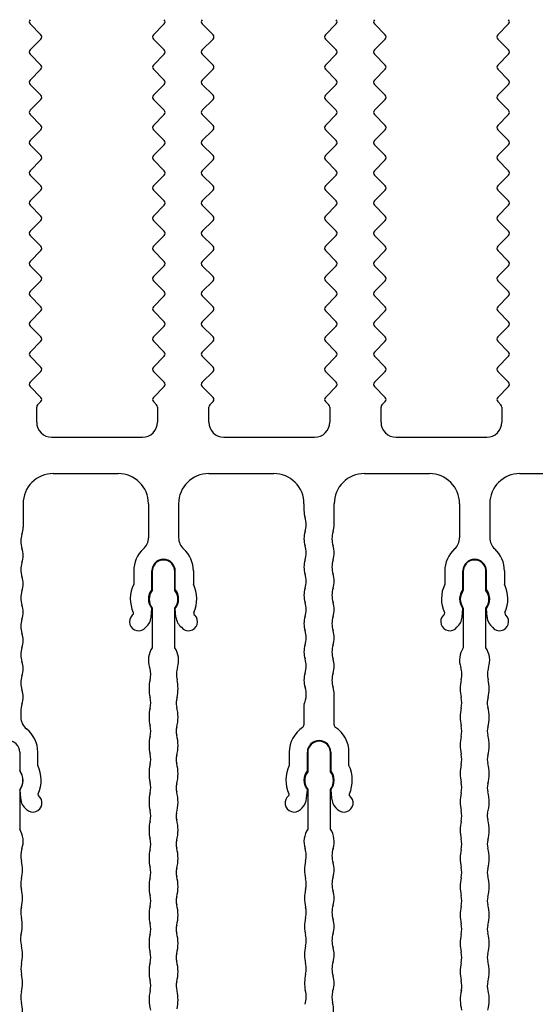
# Model space of a CAD drawing. Header units: millimetres. Extents: x 0 to 594, y 0 to 420.
# Tile 17 of 120: x 75 to 109, y 252 to 317. Entities that reach past the tile are written whole.
import ezdxf

# ---------------------------------------------------------------- set-up
doc = ezdxf.new("R2010")
doc.units = ezdxf.units.MM
doc.header["$LTSCALE"] = 32.67
doc.layers.get('0').update_dxf_attribs({"linetype": 'CONTINUOUS'})
doc.layers.add('3_ALL_AXES', color=7, linetype='CONTINUOUS')

msp = doc.modelspace()

# ---------------------------------------------------------------- linework, layer by layer
at = {"color": 7, "linetype": 'CONTINUOUS'}
for p, q in [((75.62841, 290.46599), (75.62841, 291.46807)), ((75.68699, 291.60949), (75.90415, 291.82665)), ((83.35268, 291.82665), (83.56983, 291.60949)), ((83.62841, 291.46807), (83.62841, 290.46599)), ((87.02841, 290.46599), (87.02841, 291.46807)), ((87.08699, 291.60949), (87.30415, 291.82665)), ((94.75268, 291.82665), (94.96983, 291.60949)), ((95.02841, 291.46807), (95.02841, 290.46599)), ((98.42841, 290.46599), (98.42841, 291.46807)), ((98.48699, 291.60949), (98.70415, 291.82665)), ((106.15268, 291.82665), (106.36983, 291.60949)), ((106.42841, 291.46807), (106.42841, 290.46599))]:
    msp.add_line(p, q, dxfattribs=at)
for centre, start, end in [((75.82841, 291.46807), 135, 180), ((83.42841, 291.46807), 0, 45), ((87.22841, 291.46807), 135, 180), ((94.82841, 291.46807), 0, 45), ((98.62841, 291.46807), 135, 180), ((106.22841, 291.46807), 0, 45)]:
    msp.add_arc(centre, 0.2, start, end, dxfattribs=at)
at = {"layer": '3_ALL_AXES', "color": 7, "linetype": 'CONTINUOUS'}
for p, q in [((75.18792, 316.82548), (75.90405, 316.10935)), ((84.0689, 316.82548), (83.35277, 316.10935)), ((86.58792, 316.82548), (87.30405, 316.10935)), ((95.4689, 316.82548), (94.75277, 316.10935)), ((97.98792, 316.82548), (98.70405, 316.10935)), ((106.8689, 316.82548), (106.15277, 316.10935)), ((75.90405, 315.82647), (75.18735, 315.10977)), ((83.35277, 315.82647), (84.06947, 315.10977)), ((87.30405, 315.82647), (86.58735, 315.10977)), ((94.75277, 315.82647), (95.46947, 315.10977)), ((98.70405, 315.82647), (97.98735, 315.10977)), ((106.15277, 315.82647), (106.86947, 315.10977)), ((75.18792, 314.82548), (75.90405, 314.10935)), ((84.0689, 314.82548), (83.35277, 314.10935)), ((86.58792, 314.82548), (87.30405, 314.10935)), ((95.4689, 314.82548), (94.75277, 314.10935)), ((97.98792, 314.82548), (98.70405, 314.10935)), ((106.8689, 314.82548), (106.15277, 314.10935)), ((75.90405, 313.82647), (75.18735, 313.10977)), ((83.35277, 313.82647), (84.06947, 313.10977)), ((87.30405, 313.82647), (86.58735, 313.10977)), ((94.75277, 313.82647), (95.46947, 313.10977)), ((98.70405, 313.82647), (97.98735, 313.10977)), ((106.15277, 313.82647), (106.86947, 313.10977)), ((75.18792, 312.82548), (75.90405, 312.10935)), ((84.0689, 312.82548), (83.35277, 312.10935)), ((86.58792, 312.82548), (87.30405, 312.10935)), ((95.4689, 312.82548), (94.75277, 312.10935)), ((97.98792, 312.82548), (98.70405, 312.10935)), ((106.8689, 312.82548), (106.15277, 312.10935)), ((75.90405, 311.82647), (75.18735, 311.10977)), ((83.35277, 311.82647), (84.06947, 311.10977)), ((87.30405, 311.82647), (86.58735, 311.10977)), ((94.75277, 311.82647), (95.46947, 311.10977)), ((98.70405, 311.82647), (97.98735, 311.10977)), ((106.15277, 311.82647), (106.86947, 311.10977)), ((75.18792, 310.82548), (75.90405, 310.10935)), ((84.0689, 310.82548), (83.35277, 310.10935)), ((86.58792, 310.82548), (87.30405, 310.10935)), ((95.4689, 310.82548), (94.75277, 310.10935)), ((97.98792, 310.82548), (98.70405, 310.10935)), ((106.8689, 310.82548), (106.15277, 310.10935)), ((75.90405, 309.82647), (75.18735, 309.10977)), ((83.35277, 309.82647), (84.06947, 309.10977)), ((87.30405, 309.82647), (86.58735, 309.10977)), ((94.75277, 309.82647), (95.46947, 309.10977)), ((98.70405, 309.82647), (97.98735, 309.10977)), ((106.15277, 309.82647), (106.86947, 309.10977)), ((75.18792, 308.82548), (75.90405, 308.10935)), ((84.0689, 308.82548), (83.35277, 308.10935)), ((86.58792, 308.82548), (87.30405, 308.10935)), ((95.4689, 308.82548), (94.75277, 308.10935)), ((97.98792, 308.82548), (98.70405, 308.10935)), ((106.8689, 308.82548), (106.15277, 308.10935)), ((75.90405, 307.82647), (75.18735, 307.10977)), ((83.35277, 307.82647), (84.06947, 307.10977)), ((87.30405, 307.82647), (86.58735, 307.10977)), ((94.75277, 307.82647), (95.46947, 307.10977)), ((98.70405, 307.82647), (97.98735, 307.10977)), ((106.15277, 307.82647), (106.86947, 307.10977)), ((75.18792, 306.82548), (75.90405, 306.10935)), ((84.0689, 306.82548), (83.35277, 306.10935)), ((86.58792, 306.82548), (87.30405, 306.10935)), ((95.4689, 306.82548), (94.75277, 306.10935)), ((97.98792, 306.82548), (98.70405, 306.10935)), ((106.8689, 306.82548), (106.15277, 306.10935)), ((75.90405, 305.82647), (75.18735, 305.10977)), ((83.35277, 305.82647), (84.06947, 305.10977)), ((87.30405, 305.82647), (86.58735, 305.10977)), ((94.75277, 305.82647), (95.46947, 305.10977)), ((98.70405, 305.82647), (97.98735, 305.10977)), ((106.15277, 305.82647), (106.86947, 305.10977)), ((75.18792, 304.82548), (75.90405, 304.10935)), ((84.0689, 304.82548), (83.35277, 304.10935)), ((86.58792, 304.82548), (87.30405, 304.10935)), ((95.4689, 304.82548), (94.75277, 304.10935)), ((97.98792, 304.82548), (98.70405, 304.10935)), ((106.8689, 304.82548), (106.15277, 304.10935)), ((75.90405, 303.82647), (75.18735, 303.10977)), ((83.35277, 303.82647), (84.06947, 303.10977)), ((87.30405, 303.82647), (86.58735, 303.10977)), ((94.75277, 303.82647), (95.46947, 303.10977)), ((98.70405, 303.82647), (97.98735, 303.10977)), ((106.15277, 303.82647), (106.86947, 303.10977)), ((75.18792, 302.82548), (75.90405, 302.10935)), ((84.0689, 302.82548), (83.35277, 302.10935)), ((86.58792, 302.82548), (87.30405, 302.10935)), ((95.4689, 302.82548), (94.75277, 302.10935)), ((97.98792, 302.82548), (98.70405, 302.10935)), ((106.8689, 302.82548), (106.15277, 302.10935)), ((75.90405, 301.82647), (75.18735, 301.10977)), ((83.35277, 301.82647), (84.06947, 301.10977)), ((87.30405, 301.82647), (86.58735, 301.10977)), ((94.75277, 301.82647), (95.46947, 301.10977)), ((98.70405, 301.82647), (97.98735, 301.10977)), ((106.15277, 301.82647), (106.86947, 301.10977)), ((75.18792, 300.82548), (75.90405, 300.10935)), ((84.0689, 300.82548), (83.35277, 300.10935)), ((86.58792, 300.82548), (87.30405, 300.10935)), ((95.4689, 300.82548), (94.75277, 300.10935)), ((97.98792, 300.82548), (98.70405, 300.10935)), ((106.8689, 300.82548), (106.15277, 300.10935)), ((75.90405, 299.82647), (75.18735, 299.10977)), ((83.35277, 299.82647), (84.06947, 299.10977)), ((87.30405, 299.82647), (86.58735, 299.10977)), ((94.75277, 299.82647), (95.46947, 299.10977)), ((98.70405, 299.82647), (97.98735, 299.10977)), ((106.15277, 299.82647), (106.86947, 299.10977)), ((75.18792, 298.82548), (75.90405, 298.10935)), ((84.0689, 298.82548), (83.35277, 298.10935)), ((86.58792, 298.82548), (87.30405, 298.10935)), ((95.4689, 298.82548), (94.75277, 298.10935)), ((97.98792, 298.82548), (98.70405, 298.10935)), ((106.8689, 298.82548), (106.15277, 298.10935)), ((75.90405, 297.82647), (75.18735, 297.10977)), ((83.35277, 297.82647), (84.06947, 297.10977)), ((87.30405, 297.82647), (86.58735, 297.10977)), ((94.75277, 297.82647), (95.46947, 297.10977)), ((98.70405, 297.82647), (97.98735, 297.10977)), ((106.15277, 297.82647), (106.86947, 297.10977)), ((75.18792, 296.82548), (75.90405, 296.10935)), ((84.0689, 296.82548), (83.35277, 296.10935)), ((86.58792, 296.82548), (87.30405, 296.10935)), ((95.4689, 296.82548), (94.75277, 296.10935)), ((97.98792, 296.82548), (98.70405, 296.10935)), ((106.8689, 296.82548), (106.15277, 296.10935)), ((75.90405, 295.82647), (75.18735, 295.10977)), ((83.35277, 295.82647), (84.06947, 295.10977)), ((87.30405, 295.82647), (86.58735, 295.10977)), ((94.75277, 295.82647), (95.46947, 295.10977)), ((98.70405, 295.82647), (97.98735, 295.10977)), ((106.15277, 295.82647), (106.86947, 295.10977)), ((75.18792, 294.82548), (75.90405, 294.10935)), ((84.0689, 294.82548), (83.35277, 294.10935)), ((86.58792, 294.82548), (87.30405, 294.10935)), ((95.4689, 294.82548), (94.75277, 294.10935)), ((97.98792, 294.82548), (98.70405, 294.10935)), ((106.8689, 294.82548), (106.15277, 294.10935)), ((75.90405, 293.82647), (75.18735, 293.10977)), ((83.35277, 293.82647), (84.06947, 293.10977)), ((87.30405, 293.82647), (86.58735, 293.10977)), ((94.75277, 293.82647), (95.46947, 293.10977)), ((98.70405, 293.82647), (97.98735, 293.10977)), ((106.15277, 293.82647), (106.86947, 293.10977)), ((75.18792, 292.82548), (75.90405, 292.10935)), ((84.0689, 292.82548), (83.35277, 292.10935)), ((86.58792, 292.82548), (87.30405, 292.10935)), ((95.4689, 292.82548), (94.75277, 292.10935)), ((97.98792, 292.82548), (98.70405, 292.10935)), ((106.8689, 292.82548), (106.15277, 292.10935)), ((76.62841, 289.46599), (82.62841, 289.46599)), ((88.02841, 289.46599), (94.02841, 289.46599)), ((99.42841, 289.46599), (105.42841, 289.46599)), ((76.72843, 287.06805), (81.02836, 287.06805)), ((87.02836, 287.06805), (91.3284, 287.06805)), ((97.32833, 287.06805), (101.62836, 287.06805)), ((107.62836, 287.06805), (111.9284, 287.06805)), ((74.72843, 285.06805), (74.72843, 283.51165)), ((83.02836, 285.06805), (83.02836, 282.82046)), ((85.02836, 285.06805), (85.02836, 282.82046)), ((93.3284, 285.06805), (93.3284, 284.62495)), ((95.32834, 283.6883), (95.32834, 285.06805)), ((103.62836, 285.06805), (103.62836, 282.82046)), ((105.62836, 285.06805), (105.62836, 282.82046)), ((82.05336, 280.61805), (82.05336, 279.73726)), ((83.25336, 279.40001), (83.25336, 280.61805)), ((83.27847, 280.59305), (83.27847, 279.32615)), ((84.77847, 279.32615), (84.77847, 280.59305)), ((84.80336, 279.40001), (84.80336, 280.61805)), ((86.00336, 280.61805), (86.00336, 279.73726)), ((102.65336, 280.61805), (102.65336, 279.73726)), ((103.85336, 279.40001), (103.85336, 280.61805)), ((103.87847, 280.59305), (103.87847, 279.32615)), ((105.37847, 279.32615), (105.37847, 280.59305)), ((105.40336, 279.40001), (105.40336, 280.61805)), ((106.60336, 280.61805), (106.60336, 279.73726)), ((82.01495, 277.74396), (81.95634, 277.68598)), ((82.025, 277.85889), (82.01495, 277.74396)), ((83.20357, 277.56702), (83.25336, 278.13609)), ((83.27847, 278.15996), (83.27847, 275.53374)), ((84.77847, 275.53374), (84.77847, 278.15996)), ((84.85314, 277.56702), (84.80336, 278.13609)), ((86.03171, 277.85889), (86.04176, 277.74396)), ((86.04176, 277.74396), (86.10037, 277.68598)), ((102.61495, 277.74396), (102.55634, 277.68598)), ((102.625, 277.85889), (102.61495, 277.74396)), ((103.80357, 277.56702), (103.85336, 278.13609)), ((103.87847, 278.15996), (103.87847, 275.53374)), ((105.37847, 275.53374), (105.37847, 278.15996)), ((105.45314, 277.56702), (105.40336, 278.13609)), ((106.63171, 277.85889), (106.64176, 277.74396)), ((106.64176, 277.74396), (106.70037, 277.68598)), ((95.3284, 270.43204), (95.3284, 272.4484)), ((74.5784, 271.33387), (74.5784, 270.94789)), ((93.32843, 271.75019), (93.32843, 270.43227)), ((74.50341, 268.61805), (74.50336, 267.37745)), ((75.70341, 267.73726), (75.70341, 268.61805)), ((92.35336, 268.61805), (92.35336, 267.73726)), ((93.55336, 267.40001), (93.55336, 268.61805)), ((93.57847, 268.59305), (93.57847, 267.32613)), ((95.07848, 267.32613), (95.07848, 268.59305)), ((95.10336, 268.61805), (95.10336, 267.40001)), ((96.30336, 267.73726), (96.30336, 268.61805)), ((74.50336, 266.10865), (74.50336, 263.52192)), ((74.50342, 266.13609), (74.5532, 265.56703)), ((93.50357, 265.56702), (93.55336, 266.13609)), ((93.57847, 266.15995), (93.57847, 263.53374)), ((95.07848, 263.53374), (95.07848, 266.15995)), ((95.10336, 266.13609), (95.15314, 265.56702)), ((75.74229, 265.74412), (75.73217, 265.85978)), ((92.3246, 265.85978), (92.31448, 265.74412)), ((96.34223, 265.74412), (96.33212, 265.85978)), ((93.10262, 264.83521), (93.21448, 264.94707)), ((95.44223, 264.94707), (95.55409, 264.83521))]:
    msp.add_line(p, q, dxfattribs=at)
for centre, radius, start, end in [((75.32936, 316.96814), 0.20057, 135.0754942, 225), ((83.92746, 316.96814), 0.20057, 315, 44.9245058), ((86.72936, 316.96814), 0.20057, 135.0754942, 225), ((95.32746, 316.96814), 0.20057, 315, 44.9245058), ((98.12936, 316.96814), 0.20057, 135.0754942, 225), ((106.72746, 316.96814), 0.20057, 315, 44.9245058), ((75.76261, 315.96791), 0.20003, 315, 45), ((83.49421, 315.96791), 0.20003, 135, 225), ((87.16261, 315.96791), 0.20003, 315, 45), ((94.89421, 315.96791), 0.20003, 135, 225), ((98.56261, 315.96791), 0.20003, 315, 45), ((106.29421, 315.96791), 0.20003, 135, 225), ((75.32936, 314.96814), 0.20057, 135.0754942, 225), ((83.92746, 314.96814), 0.20057, 315, 44.9245058), ((86.72936, 314.96814), 0.20057, 135.0754942, 225), ((95.32746, 314.96814), 0.20057, 315, 44.9245058), ((98.12936, 314.96814), 0.20057, 135.0754942, 225), ((106.72746, 314.96814), 0.20057, 315, 44.9245058), ((75.76261, 313.96791), 0.20003, 315, 45), ((83.49421, 313.96791), 0.20003, 135, 225), ((87.16261, 313.96791), 0.20003, 315, 45), ((94.89421, 313.96791), 0.20003, 135, 225), ((98.56261, 313.96791), 0.20003, 315, 45), ((106.29421, 313.96791), 0.20003, 135, 225), ((75.32936, 312.96814), 0.20057, 135.0754942, 225), ((83.92746, 312.96814), 0.20057, 315, 44.9245058), ((86.72936, 312.96814), 0.20057, 135.0754942, 225), ((95.32746, 312.96814), 0.20057, 315, 44.9245058), ((98.12936, 312.96814), 0.20057, 135.0754942, 225), ((106.72746, 312.96814), 0.20057, 315, 44.9245058), ((75.76261, 311.96791), 0.20003, 315, 45), ((83.49421, 311.96791), 0.20003, 135, 225), ((87.16261, 311.96791), 0.20003, 315, 45), ((94.89421, 311.96791), 0.20003, 135, 225), ((98.56261, 311.96791), 0.20003, 315, 45), ((106.29421, 311.96791), 0.20003, 135, 225), ((75.32936, 310.96814), 0.20057, 135.0754942, 225), ((83.92746, 310.96814), 0.20057, 315, 44.9245058), ((86.72936, 310.96814), 0.20057, 135.0754942, 225), ((95.32746, 310.96814), 0.20057, 315, 44.9245058), ((98.12936, 310.96814), 0.20057, 135.0754942, 225), ((106.72746, 310.96814), 0.20057, 315, 44.9245058), ((75.76261, 309.96791), 0.20003, 315, 45), ((83.49421, 309.96791), 0.20003, 135, 225), ((87.16261, 309.96791), 0.20003, 315, 45), ((94.89421, 309.96791), 0.20003, 135, 225), ((98.56261, 309.96791), 0.20003, 315, 45), ((106.29421, 309.96791), 0.20003, 135, 225), ((75.32936, 308.96814), 0.20057, 135.0754942, 225), ((83.92746, 308.96814), 0.20057, 315, 44.9245058), ((86.72936, 308.96814), 0.20057, 135.0754942, 225), ((95.32746, 308.96814), 0.20057, 315, 44.9245058), ((98.12936, 308.96814), 0.20057, 135.0754942, 225), ((106.72746, 308.96814), 0.20057, 315, 44.9245058), ((75.76261, 307.96791), 0.20003, 315, 45), ((83.49421, 307.96791), 0.20003, 135, 225), ((87.16261, 307.96791), 0.20003, 315, 45), ((94.89421, 307.96791), 0.20003, 135, 225), ((98.56261, 307.96791), 0.20003, 315, 45), ((106.29421, 307.96791), 0.20003, 135, 225), ((75.32936, 306.96814), 0.20057, 135.0754942, 225), ((83.92746, 306.96814), 0.20057, 315, 44.9245058), ((86.72936, 306.96814), 0.20057, 135.0754942, 225), ((95.32746, 306.96814), 0.20057, 315, 44.9245058), ((98.12936, 306.96814), 0.20057, 135.0754942, 225), ((106.72746, 306.96814), 0.20057, 315, 44.9245058), ((75.76261, 305.96791), 0.20003, 315, 45), ((83.49421, 305.96791), 0.20003, 135, 225), ((87.16261, 305.96791), 0.20003, 315, 45), ((94.89421, 305.96791), 0.20003, 135, 225), ((98.56261, 305.96791), 0.20003, 315, 45), ((106.29421, 305.96791), 0.20003, 135, 225), ((75.32936, 304.96814), 0.20057, 135.0754942, 225), ((83.92746, 304.96814), 0.20057, 315, 44.9245058), ((86.72936, 304.96814), 0.20057, 135.0754942, 225), ((95.32746, 304.96814), 0.20057, 315, 44.9245058), ((98.12936, 304.96814), 0.20057, 135.0754942, 225), ((106.72746, 304.96814), 0.20057, 315, 44.9245058), ((75.76261, 303.96791), 0.20003, 315, 45), ((83.49421, 303.96791), 0.20003, 135, 225), ((87.16261, 303.96791), 0.20003, 315, 45), ((94.89421, 303.96791), 0.20003, 135, 225), ((98.56261, 303.96791), 0.20003, 315, 45), ((106.29421, 303.96791), 0.20003, 135, 225), ((75.32936, 302.96814), 0.20057, 135.0754942, 225), ((83.92746, 302.96814), 0.20057, 315, 44.9245058), ((86.72936, 302.96814), 0.20057, 135.0754942, 225), ((95.32746, 302.96814), 0.20057, 315, 44.9245058), ((98.12936, 302.96814), 0.20057, 135.0754942, 225), ((106.72746, 302.96814), 0.20057, 315, 44.9245058), ((75.76261, 301.96791), 0.20003, 315, 45), ((83.49421, 301.96791), 0.20003, 135, 225), ((87.16261, 301.96791), 0.20003, 315, 45), ((94.89421, 301.96791), 0.20003, 135, 225), ((98.56261, 301.96791), 0.20003, 315, 45), ((106.29421, 301.96791), 0.20003, 135, 225), ((75.32936, 300.96814), 0.20057, 135.0754942, 225), ((83.92746, 300.96814), 0.20057, 315, 44.9245058), ((86.72936, 300.96814), 0.20057, 135.0754942, 225), ((95.32746, 300.96814), 0.20057, 315, 44.9245058), ((98.12936, 300.96814), 0.20057, 135.0754942, 225), ((106.72746, 300.96814), 0.20057, 315, 44.9245058), ((75.76261, 299.96791), 0.20003, 315, 45), ((83.49421, 299.96791), 0.20003, 135, 225), ((87.16261, 299.96791), 0.20003, 315, 45), ((94.89421, 299.96791), 0.20003, 135, 225), ((98.56261, 299.96791), 0.20003, 315, 45), ((106.29421, 299.96791), 0.20003, 135, 225), ((75.32936, 298.96814), 0.20057, 135.0754942, 225), ((83.92746, 298.96814), 0.20057, 315, 44.9245058), ((86.72936, 298.96814), 0.20057, 135.0754942, 225), ((95.32746, 298.96814), 0.20057, 315, 44.9245058), ((98.12936, 298.96814), 0.20057, 135.0754942, 225), ((106.72746, 298.96814), 0.20057, 315, 44.9245058), ((75.76261, 297.96791), 0.20003, 315, 45), ((83.49421, 297.96791), 0.20003, 135, 225), ((87.16261, 297.96791), 0.20003, 315, 45), ((94.89421, 297.96791), 0.20003, 135, 225), ((98.56261, 297.96791), 0.20003, 315, 45), ((106.29421, 297.96791), 0.20003, 135, 225), ((75.32936, 296.96814), 0.20057, 135.0754942, 225), ((83.92746, 296.96814), 0.20057, 315, 44.9245058), ((86.72936, 296.96814), 0.20057, 135.0754942, 225), ((95.32746, 296.96814), 0.20057, 315, 44.9245058), ((98.12936, 296.96814), 0.20057, 135.0754942, 225), ((106.72746, 296.96814), 0.20057, 315, 44.9245058), ((75.76261, 295.96791), 0.20003, 315, 45), ((83.49421, 295.96791), 0.20003, 135, 225), ((87.16261, 295.96791), 0.20003, 315, 45), ((94.89421, 295.96791), 0.20003, 135, 225), ((98.56261, 295.96791), 0.20003, 315, 45), ((106.29421, 295.96791), 0.20003, 135, 225), ((75.32936, 294.96814), 0.20057, 135.0754942, 225), ((83.92746, 294.96814), 0.20057, 315, 44.9245058), ((86.72936, 294.96814), 0.20057, 135.0754942, 225), ((95.32746, 294.96814), 0.20057, 315, 44.9245058), ((98.12936, 294.96814), 0.20057, 135.0754942, 225), ((106.72746, 294.96814), 0.20057, 315, 44.9245058), ((75.76261, 293.96791), 0.20003, 315, 45), ((83.49421, 293.96791), 0.20003, 135, 225), ((87.16261, 293.96791), 0.20003, 315, 45), ((94.89421, 293.96791), 0.20003, 135, 225), ((98.56261, 293.96791), 0.20003, 315, 45), ((106.29421, 293.96791), 0.20003, 135, 225), ((75.32936, 292.96814), 0.20057, 135.0754942, 225), ((83.92746, 292.96814), 0.20057, 315, 44.9245058), ((86.72936, 292.96814), 0.20057, 135.0754942, 225), ((95.32746, 292.96814), 0.20057, 315, 44.9245058), ((98.12936, 292.96814), 0.20057, 135.0754942, 225), ((106.72746, 292.96814), 0.20057, 315, 44.9245058), ((75.76273, 291.96807), 0.2, 315, 44.9903002), ((83.4941, 291.96807), 0.2, 135.0096998, 225), ((87.16273, 291.96807), 0.2, 315, 44.9903002), ((94.8941, 291.96807), 0.2, 135.0096998, 225), ((98.56273, 291.96807), 0.2, 315, 44.9903002), ((106.2941, 291.96807), 0.2, 135.0096998, 225), ((76.62841, 290.46599), 1, 180, 270), ((82.62841, 290.46599), 1, 270, 360), ((88.02841, 290.46599), 1, 180, 270), ((94.02841, 290.46599), 1, 270, 360), ((99.42841, 290.46599), 1, 180, 270), ((105.42841, 290.46599), 1, 270, 360), ((76.72843, 285.06805), 2, 90, 180.0000078), ((81.02836, 285.06805), 2, 0, 90), ((87.02836, 285.06805), 2, 90, 180), ((91.3284, 285.06805), 2, 0, 90.0020016), ((97.32833, 285.06805), 2, 89.9997753, 180), ((101.62836, 285.06805), 2, 0, 90), ((107.62836, 285.06805), 2, 90, 180), ((94.82841, 284.62495), 1.50001, 180, 198.1930476), ((91.97841, 283.6883), 1.49995, 341.8099054, 18.1930476), ((93.82837, 283.6883), 1.49997, 341.808633, 360), ((76.07843, 282.57489), 1.5, 161.8050655, 198.1523203), ((73.22843, 283.51165), 1.5, 341.8050559, 0.0000293), ((94.82845, 282.75174), 1.50002, 161.807759, 198.192241), ((96.67837, 282.75174), 1.49997, 161.808633, 198.191367), ((82.02836, 282.82046), 1, 312.2423468, 0.0000791), ((86.02835, 282.82046), 1, 179.9999209, 227.7576532), ((91.97841, 281.81513), 1.49997, 341.8057939, 18.192241), ((93.82819, 281.81513), 1.50016, 341.808633, 18.191367), ((102.62836, 282.82046), 1, 312.2423468, 0.0000791), ((106.62835, 282.82046), 1, 179.9999209, 227.7576532), ((73.22843, 281.63814), 1.5, 341.8050631, 18.2374794), ((84.02835, 280.61805), 1.97499, 132.2423459, 180), ((84.02836, 280.61805), 1.97499, 0, 47.7576541), ((104.62835, 280.61805), 1.97499, 132.2423459, 180), ((104.62836, 280.61805), 1.97499, 0, 47.7576541), ((76.07843, 280.70139), 1.5, 161.8050579, 198.2237521), ((84.02836, 280.61805), 0.775, 0.0000223, 179.9999777), ((84.02847, 280.59305), 0.75, 359.9999846, 179.9999363), ((94.82812, 280.87851), 1.49971, 161.8057939, 198.1942061), ((96.67837, 280.87851), 1.49997, 161.808633, 198.191367), ((104.62836, 280.61805), 0.775, 0.0000223, 179.9999777), ((104.62847, 280.59305), 0.75, 359.9999846, 179.9999363), ((91.97866, 279.94195), 1.49972, 341.8047871, 18.1952129), ((93.82819, 279.9419), 1.50016, 341.808633, 18.191367), ((73.22843, 279.76464), 1.5, 341.805057, 18.1660668), ((84.02836, 278.76805), 2.2, 153.8609077, 204.4093576), ((84.02836, 278.76805), 2.2, 335.5906424, 26.1390923), ((104.62836, 278.76805), 2.2, 153.8609077, 204.4093576), ((104.62836, 278.76805), 2.2, 335.5906424, 26.1390923), ((76.07843, 278.82789), 1.5, 161.8050421, 198.1931038), ((84.02836, 278.76805), 1, 140.8050326, 219.1949674), ((84.02847, 278.74305), 0.95, 142.1363431, 217.8636569), ((84.02847, 278.74305), 0.95, 322.1363438, 37.8636562), ((84.02836, 278.76805), 1, 320.8050326, 39.1949674), ((94.82836, 279.00528), 1.49997, 161.8047871, 198.1952129), ((96.67837, 279.00528), 1.49997, 161.808633, 198.1952187), ((104.62836, 278.76805), 1, 140.8050326, 219.1949674), ((104.62847, 278.74305), 0.95, 142.1363431, 217.8636569), ((104.62847, 278.74305), 0.95, 322.1363438, 37.8636562), ((104.62836, 278.76805), 1, 320.8050326, 39.1949674), ((73.2284, 277.89122), 1.5, 341.803248, 18.1931039), ((91.97839, 278.06852), 1.50001, 341.8047871, 18.1952129), ((93.8284, 278.06852), 1.50001, 341.8047813, 18.1952187), ((82.37836, 277.25947), 0.6, 134.6965701, 321.605858), ((85.67836, 277.25947), 0.6, 218.394142, 45.3034299), ((102.97836, 277.25947), 0.6, 134.6965701, 321.605858), ((106.27836, 277.25947), 0.6, 218.394142, 45.3034299), ((76.07837, 276.95438), 1.5, 161.803248, 197.93967), ((82.20737, 277.65418), 1, 309.8840387, 355.0000174), ((85.84934, 277.65418), 1, 184.9999826, 230.1159613), ((94.82836, 277.13176), 1.49997, 161.8047871, 198.1952129), ((96.67837, 277.13176), 1.49997, 161.8047813, 198.1952187), ((102.80737, 277.65418), 1, 309.8840387, 355.0000174), ((106.44934, 277.65418), 1, 184.9999826, 230.1159613), ((73.2284, 276.01763), 1.5, 341.8050618, 18.4504743), ((91.97848, 276.19466), 1.50003, 341.7912864, 18.2087136), ((93.82825, 276.19496), 1.50016, 341.8047813, 18.1952187), ((94.82544, 275.25815), 1.49701, 161.7912864, 198.2038835), ((96.67837, 275.25815), 1.49997, 161.8047813, 198.1952187), ((76.0784, 275.08088), 1.5, 161.8050575, 198.1664858), ((84.52848, 274.70459), 1.5, 146.4431947, 198.1948708), ((83.52846, 274.70459), 1.5, 341.8051301, 33.5567647), ((105.12848, 274.70459), 1.5, 146.4431947, 198.1948708), ((104.12846, 274.70459), 1.5, 341.8051301, 33.5567647), ((73.2284, 274.14413), 1.5, 341.8050569, 18.2233325), ((91.97842, 274.32188), 1.5, 341.7961165, 18.2038835), ((93.8284, 274.32139), 1.50001, 341.8047813, 18.1952187), ((81.67848, 273.76784), 1.5, 346.456243, 18.1948708), ((86.37846, 273.76784), 1.5, 161.8051301, 193.5437709), ((94.82845, 273.38463), 1.50018, 161.7961165, 198.2038835), ((96.67837, 273.38463), 1.49997, 161.8047813, 198.1952187), ((102.27848, 273.76784), 1.5, 346.456243, 18.1948708), ((106.97846, 273.76784), 1.5, 161.8051301, 193.5437709), ((76.0784, 273.20737), 1.5, 161.8050421, 198.1663131), ((85.56724, 272.83109), 2.5, 166.4562253, 193.5437747), ((82.4897, 272.83109), 2.5, 346.4562291, 13.5437709), ((106.16724, 272.83109), 2.5, 166.4562253, 193.5437747), ((103.0897, 272.83109), 2.5, 346.4562291, 13.5437709), ((73.2284, 272.27062), 1.5, 341.805128, 18.22346), ((91.97993, 272.44787), 1.49841, 335.7450791, 18.2038835), ((93.8284, 272.44787), 1.5, 0.0201502, 18.1952187), ((76.0784, 271.33387), 1.49999, 161.805128, 180), ((81.67848, 271.89434), 1.5, 346.4562436, 13.5437564), ((85.91515, 271.89434), 1.05517, 160.5541868, 195.5241329), ((93.52843, 271.75019), 0.2, 155.7507427, 180.0009994), ((102.27848, 271.89434), 1.5, 346.4562436, 13.5437564), ((106.51515, 271.89434), 1.05517, 160.5541868, 195.5241329), ((85.56724, 270.95758), 2.5, 166.4562349, 193.5437651), ((82.48968, 270.94282), 2.5, 344.4759011, 15.5241329), ((106.16724, 270.95758), 2.5, 166.4562349, 193.5437651), ((103.08968, 270.94282), 2.5, 344.4759011, 15.5241329), ((75.5784, 270.94789), 1, 180, 231.548922), ((73.72841, 268.61805), 1.975, 359.9999975, 51.548922), ((81.67848, 270.02083), 1.5, 346.4562211, 13.5437789), ((85.862, 270.00606), 1, 164.4759011, 195.5240939), ((94.32836, 268.61805), 1.975, 123.483063, 180), ((93.12848, 270.43202), 0.1999, 303.483063, 0.0719638), ((95.5284, 270.43202), 0.2, 179.99522, 236.513129), ((94.32836, 268.61805), 1.975, 0, 56.513129), ((102.27848, 270.02083), 1.5, 346.4562211, 13.5437789), ((106.462, 270.00606), 1, 164.4759011, 195.5240939), ((73.72841, 268.61805), 0.775, 0, 180), ((85.56724, 269.08408), 2.5, 166.4562388, 193.5437612), ((82.48968, 269.06931), 2.5, 344.4759143, 15.5240939), ((94.32836, 268.61805), 0.775, 0, 180), ((94.32847, 268.59305), 0.75001, 0, 180), ((106.16724, 269.08408), 2.5, 166.4562388, 193.5437612), ((103.08968, 269.06931), 2.5, 344.4759143, 15.5240939), ((81.67848, 268.14733), 1.5, 346.4569315, 13.5437577), ((85.862, 268.13256), 1, 164.4759143, 195.5240919), ((102.27848, 268.14733), 1.5, 346.4569315, 13.5437577), ((106.462, 268.13256), 1, 164.4759143, 195.5240919), ((73.73036, 266.74305), 1, 320.6243878, 39.3756122), ((73.68088, 266.76805), 1.03728, 322.4646897, 37.5356871), ((73.72841, 266.76805), 2.2, 335.6160282, 26.1391027), ((85.56725, 267.21062), 2.5, 166.4569337, 193.544472), ((82.48968, 267.19581), 2.5, 344.4759021, 15.5240919), ((94.32833, 266.76805), 2.19997, 153.8605971, 204.3843059), ((94.32839, 266.76805), 1.00002, 140.8060375, 219.1939625), ((94.32847, 266.74304), 0.95, 142.1368152, 217.8631848), ((94.32847, 266.74304), 0.95, 322.1368152, 37.8631848), ((94.32839, 266.76805), 0.99998, 320.8040039, 39.1959961), ((94.32839, 266.76805), 2.19997, 335.6156941, 26.1394029), ((106.16725, 267.21062), 2.5, 166.4569337, 193.544472), ((103.08968, 267.19581), 2.5, 344.4759021, 15.5240919), ((81.6785, 266.27382), 1.5, 346.4562478, 13.5444806), ((102.2785, 266.27382), 1.5, 346.4562478, 13.5444806), ((85.862, 266.25905), 1, 164.4759126, 195.5240867), ((82.48968, 265.3223), 2.5, 342.9958861, 15.5240867), ((106.462, 266.25905), 1, 164.4759126, 195.5240867), ((103.08968, 265.3223), 2.5, 342.9958861, 15.5240867), ((75.58653, 265.65743), 1.03728, 184.9997105, 232.435545), ((75.38069, 265.26151), 0.60305, 224.9837002, 53.157568), ((85.56727, 265.33707), 2.5, 166.4562342, 193.5437658), ((92.67621, 265.26162), 0.60304, 126.8584802, 315), ((92.50738, 265.65417), 1, 315, 355.0000086), ((96.14934, 265.65417), 1, 184.9999914, 225), ((95.98051, 265.26162), 0.60304, 225, 53.1414472), ((106.16727, 265.33707), 2.5, 166.4562342, 193.5437658), ((81.6785, 264.40032), 1.5, 346.4562215, 13.5437785), ((102.2785, 264.40032), 1.5, 346.4562215, 13.5437785), ((85.56727, 263.46357), 2.5, 166.4562391, 193.5437609), ((85.862, 264.40027), 1, 168.9929577, 195.524078), ((82.48968, 263.46352), 2.5, 344.4759023, 15.5240977), ((106.16727, 263.46357), 2.5, 166.4562391, 193.5437609), ((106.462, 264.40027), 1, 168.9929577, 195.524078), ((103.08968, 263.46352), 2.5, 344.4759023, 15.5240977), ((73.22977, 262.72181), 1.50406, 341.1655583, 32.1385291), ((94.82847, 262.70459), 1.5, 146.4430349, 198.1949688), ((93.82859, 262.70459), 1.4999, 341.8076169, 33.5595105), ((81.6785, 262.52681), 1.5, 346.4562364, 13.5437636), ((85.862, 262.52677), 1, 164.4759117, 195.5240883), ((102.2785, 262.52681), 1.5, 346.4562364, 13.5437636), ((106.462, 262.52677), 1, 164.4759117, 195.5240883), ((76.07902, 261.77341), 1.49897, 162.0147167, 193.7152895), ((85.56727, 261.59006), 2.5, 166.4562256, 193.5437744), ((82.48968, 261.59001), 2.5, 344.4759156, 15.5240844), ((91.97847, 261.76784), 1.5, 346.4562509, 18.1949688), ((96.67847, 261.76802), 1.49993, 161.8076169, 198.1912727), ((106.16727, 261.59006), 2.5, 166.4562256, 193.5437744), ((103.08968, 261.59001), 2.5, 344.4759156, 15.5240844), ((72.1904, 260.83721), 2.50078, 346.3245299, 13.4294239), ((95.86724, 260.83109), 2.5, 166.4562509, 193.5438404), ((81.6785, 260.65331), 1.5, 346.4562439, 13.5437561), ((85.862, 260.65326), 1, 164.4758901, 195.5241099), ((93.82731, 260.83109), 1.50123, 341.8122695, 18.1912727), ((102.2785, 260.65331), 1.5, 346.4562439, 13.5437561), ((106.462, 260.65326), 1, 164.4758901, 195.5241099), ((76.07773, 259.89417), 1.49931, 166.4297936, 193.543768), ((85.56727, 259.71656), 2.5, 166.4562348, 193.5437652), ((82.48968, 259.71651), 2.5, 344.4759093, 15.5240907), ((91.97848, 259.89434), 1.5, 346.4562369, 13.543666), ((96.6785, 259.89434), 1.4999, 161.8122695, 198.1923926), ((106.16727, 259.71656), 2.5, 166.4562348, 193.5437652), ((103.08968, 259.71651), 2.5, 344.4759093, 15.5240907), ((72.18964, 258.95758), 2.5, 346.456232, 13.543768), ((95.86724, 258.95758), 2.5, 166.4562369, 193.5437693), ((93.8285, 258.95759), 1.5001, 341.8023901, 18.1976023), ((81.6785, 258.7798), 1.5, 346.4562192, 13.5437808), ((85.862, 258.77976), 1, 164.4759509, 195.6122755), ((102.2785, 258.7798), 1.5, 346.4562192, 13.5437808), ((106.462, 258.77976), 1, 164.4759509, 195.6122755), ((76.0667, 258.02365), 1.48796, 166.456232, 193.7331363), ((85.56727, 257.84305), 2.5, 166.4562393, 193.5437607), ((82.48967, 257.84305), 2.5, 344.4751617, 15.4877193), ((91.97848, 258.02083), 1.5, 346.456217, 13.5437693), ((96.6785, 258.02083), 1.4999, 161.8077753, 198.192425), ((106.16727, 257.84305), 2.5, 166.4562393, 193.5437607), ((103.08967, 257.84305), 2.5, 344.4751617, 15.4877193), ((72.18027, 257.17739), 2.4903, 344.4301592, 11.4186664), ((95.86724, 257.08408), 2.5, 166.4562344, 193.5437656), ((93.8285, 257.08408), 1.5001, 341.802644, 18.1974417), ((81.6785, 256.9063), 1.5, 346.456237, 13.543763), ((85.86197, 256.90626), 1, 164.4751618, 195.5241473), ((102.2785, 256.9063), 1.5, 346.456237, 13.543763), ((106.46197, 256.90626), 1, 164.4751618, 195.5241473), ((76.06543, 256.22337), 1.51344, 169.1227463, 196.4066394), ((85.56727, 255.96955), 2.5, 166.4562311, 193.5444791), ((82.48966, 255.9695), 2.5, 344.4759156, 15.5241473), ((91.97848, 256.14733), 1.5, 346.4569243, 13.5437589), ((96.6785, 256.14733), 1.4999, 161.8075751, 198.1928639), ((106.16727, 255.96955), 2.5, 166.4562311, 193.5444791), ((103.08966, 255.9695), 2.5, 344.4759156, 15.5241473), ((72.18964, 255.18407), 2.5, 347.0744465, 14.1657595), ((95.86725, 255.21062), 2.5, 166.4569243, 193.5444696), ((93.82851, 255.21057), 1.5001, 341.8061983, 18.197356), ((81.67851, 255.03275), 1.5, 346.4562316, 13.5444401), ((85.86198, 255.03275), 1, 164.4759151, 195.5240963), ((102.27851, 255.03275), 1.5, 346.4562316, 13.5444401), ((106.46198, 255.03275), 1, 164.4759151, 195.5240963), ((76.07979, 254.2667), 1.49698, 166.1575566, 193.355311), ((85.56728, 254.096), 2.5, 166.4562238, 193.5437762), ((82.48966, 254.096), 2.5, 344.4759083, 15.5240966), ((91.9785, 254.27382), 1.5, 346.522638, 13.5444696), ((96.67851, 254.27388), 1.49989, 161.8061983, 198.2120993), ((106.16728, 254.096), 2.5, 166.4562238, 193.5437762), ((103.08966, 254.096), 2.5, 344.4759083, 15.5240966), ((72.18962, 253.33707), 2.5, 346.4562321, 13.4904644), ((95.88886, 253.33666), 2.52109, 166.522638, 191.2876701), ((93.82999, 253.33666), 1.49886, 340.7511142, 18.2120993), ((81.67851, 253.15924), 1.5, 347.8330135, 13.5437561), ((85.87206, 253.15644), 1.01046, 164.4759083, 198.0701002), ((102.27851, 253.15924), 1.5, 347.8483244, 13.5437561), ((106.47206, 253.15644), 1.01046, 164.4759083, 198.11478), ((76.07838, 252.40032), 1.5, 166.4562362, 193.5437638), ((85.56716, 252.22249), 2.5, 165.629544, 195.5240955), ((86.37831, 253.15924), 1.5, 192.3778716, 193.5437522), ((82.48955, 252.22249), 2.5, 346.4562234, 13.5437766), ((91.97842, 252.40032), 1.5, 341.8050768, 17.1257923), ((96.67833, 252.40032), 1.5, 166.4562368, 193.5437632), ((92.78956, 253.33707), 2.5, 346.4562369, 348.6203323), ((106.17638, 252.22249), 2.5, 165.6687326, 195.5240821), ((103.09877, 252.22249), 2.5, 344.4759097, 14.4119963), ((72.18961, 251.46357), 2.5, 346.456238, 13.5437638), ((92.78956, 251.46357), 2.5, 346.4562253, 13.5437747)]:
    msp.add_arc(centre, radius, start, end, dxfattribs=at)

doc.saveas('drawing.dxf')
